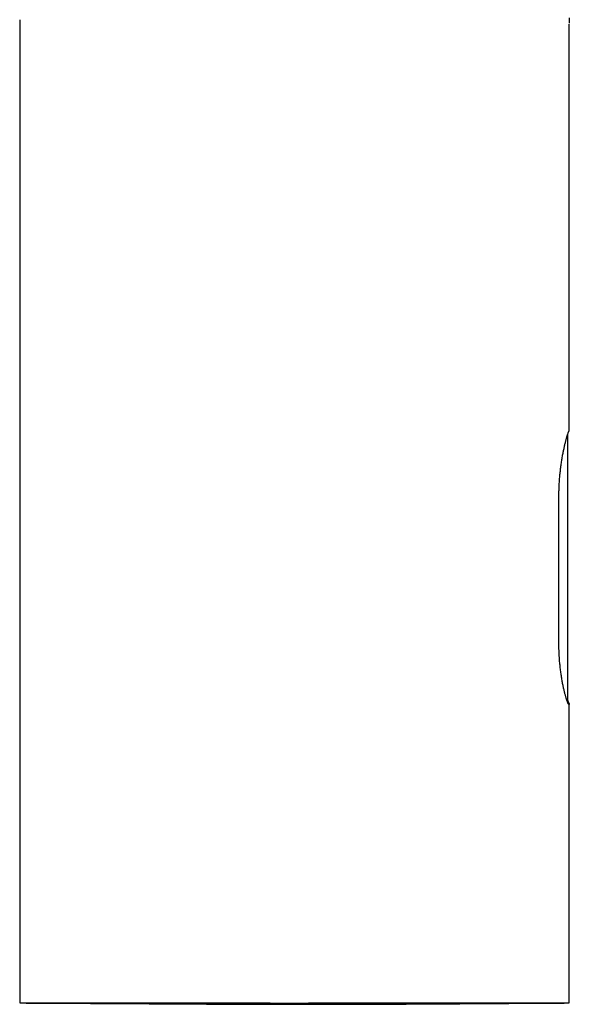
# Model space of a CAD drawing. Header units: millimetres. Extents: x 8 to 763, y 12 to 958.
# Tile 18 of 33: x 290 to 338, y 668 to 754. Entities that reach past the tile are written whole.
import ezdxf

# ---------------------------------------------------------------- set-up
doc = ezdxf.new("R2010")
doc.units = ezdxf.units.MM

msp = doc.modelspace()

# ---------------------------------------------------------------- linework, layer by layer
at = {"color": 7, "linetype": 'Continuous', "lineweight": 30}
for p, q in [((290.091, 754.019), (290.091, 667.778)), ((338.289, 754.181), (338.288, 753.725)), ((338.291, 717.984), (338.291, 753.648)), ((338.169, 694.392), (338.169, 717.576)), ((337.382, 699.316), (337.382, 712.209)), ((338.291, 667.778), (338.291, 693.989))]:
    msp.add_line(p, q, dxfattribs=at)
for points, knots in [([(337.382, 712.209), (337.382, 712.283), (337.383, 712.433), (337.387, 712.659), (337.393, 712.886), (337.402, 713.113), (337.414, 713.339), (337.428, 713.566), (337.445, 713.791), (337.464, 714.012), (337.484, 714.228), (337.507, 714.438), (337.531, 714.647), (337.557, 714.852), (337.585, 715.054), (337.615, 715.253), (337.645, 715.447), (337.677, 715.637), (337.71, 715.82), (337.743, 715.996), (337.776, 716.168), (337.811, 716.334), (337.845, 716.494), (337.88, 716.649), (337.914, 716.797), (337.948, 716.936), (337.981, 717.067), (338.013, 717.189), (338.044, 717.303), (338.074, 717.409), (338.103, 717.508), (338.13, 717.597), (338.156, 717.678), (338.177, 717.74), (338.194, 717.789), (338.208, 717.826), (338.221, 717.859), (338.233, 717.887), (338.244, 717.91), (338.254, 717.928), (338.263, 717.942), (338.268, 717.946), (338.27, 717.949)], [0, 0, 0, 0, 0.025612, 0.051269, 0.077279, 0.103289, 0.129489, 0.15569, 0.182254, 0.208867, 0.234479, 0.260133, 0.28612, 0.312107, 0.338271, 0.364435, 0.390939, 0.417488, 0.443686, 0.469928, 0.496301, 0.522719, 0.54964, 0.576609, 0.603719, 0.630878, 0.657607, 0.684383, 0.7113, 0.738265, 0.765783, 0.793353, 0.821081, 0.848864, 0.867574, 0.8863, 0.905156, 0.924012, 0.942938, 0.961864, 0.980923, 1, 1, 1, 1]), ([(338.27, 717.949), (338.276, 717.955), (338.287, 717.966), (338.293, 717.978), (338.291, 717.984), (338.291, 717.984)], [0, 0, 0, 0, 0.499173, 0.998564, 1, 1, 1, 1]), ([(338.168, 717.575), (338.168, 717.587), (338.167, 717.61), (338.16, 717.638), (338.153, 717.653), (338.15, 717.659)], [0, 0, 0, 0, 0.411893, 0.790642, 1, 1, 1, 1]), ([(338.169, 717.576), (338.168, 717.593), (338.166, 717.622), (338.155, 717.648), (338.15, 717.658)], [0, 0, 0, 0, 0.587182, 1, 1, 1, 1]), ([(338.27, 693.963), (338.267, 693.962), (338.26, 693.958), (338.247, 693.965), (338.232, 693.98), (338.215, 694.005), (338.195, 694.04), (338.174, 694.085), (338.15, 694.14), (338.125, 694.204), (338.099, 694.276), (338.071, 694.356), (338.042, 694.445), (338.011, 694.544), (337.98, 694.651), (337.947, 694.767), (337.913, 694.892), (337.879, 695.025), (337.845, 695.166), (337.811, 695.313), (337.776, 695.469), (337.742, 695.633), (337.708, 695.804), (337.674, 695.983), (337.642, 696.17), (337.61, 696.362), (337.58, 696.558), (337.552, 696.758), (337.525, 696.964), (337.5, 697.176), (337.477, 697.394), (337.456, 697.619), (337.437, 697.848), (337.419, 698.103), (337.403, 698.383), (337.391, 698.69), (337.383, 699.002), (337.382, 699.211), (337.382, 699.316)], [0, 0, 0, 0, 0.025994, 0.052034, 0.078214, 0.10444, 0.1312, 0.158009, 0.184967, 0.211975, 0.237969, 0.264007, 0.290382, 0.316758, 0.343315, 0.369873, 0.396777, 0.423728, 0.450223, 0.476761, 0.503649, 0.530537, 0.557613, 0.58469, 0.61213, 0.639622, 0.666302, 0.69303, 0.719902, 0.746823, 0.77431, 0.80185, 0.829555, 0.857315, 0.892683, 0.928292, 0.964023, 1, 1, 1, 1]), ([(338.107, 694.253), (338.107, 694.253), (338.111, 694.257), (338.119, 694.266), (338.131, 694.281), (338.144, 694.301), (338.156, 694.326), (338.166, 694.358), (338.168, 694.382), (338.168, 694.395)], [0, 0, 0, 0, 0.000946, 0.106016, 0.224335, 0.372398, 0.550855, 0.759599, 1, 1, 1, 1]), ([(338.152, 694.318), (338.153, 694.314), (338.163, 694.283), (338.177, 694.242), (338.194, 694.193), (338.208, 694.156), (338.221, 694.123), (338.233, 694.095), (338.244, 694.072), (338.254, 694.054), (338.263, 694.04), (338.268, 694.036), (338.27, 694.033)], [0, 0, 0, 0, 0.022925, 0.17465, 0.276823, 0.379088, 0.48206, 0.585032, 0.688386, 0.79174, 0.895821, 1, 1, 1, 1]), ([(338.27, 694.033), (338.276, 694.027), (338.288, 694.016), (338.293, 693.998), (338.288, 693.981), (338.276, 693.969), (338.27, 693.963)], [0, 0, 0, 0, 0.249725, 0.49956, 0.749725, 1, 1, 1, 1]), ([(290.093, 667.778), (290.093, 667.778), (290.093, 667.778), (290.102, 667.778), (290.121, 667.778), (290.151, 667.778), (290.191, 667.778), (290.236, 667.778), (290.283, 667.778), (290.331, 667.778), (290.383, 667.778), (290.454, 667.778), (290.549, 667.778), (290.674, 667.778), (290.814, 667.778), (290.973, 667.778), (291.153, 667.778), (291.355, 667.778), (291.575, 667.778), (291.782, 667.778), (291.97, 667.778), (292.132, 667.778), (292.301, 667.778), (292.468, 667.778), (292.632, 667.778), (292.793, 667.778), (292.958, 667.778), (293.168, 667.778), (293.427, 667.778), (293.742, 667.778), (294.069, 667.778), (294.392, 667.778), (294.706, 667.778), (295.01, 667.778), (295.323, 667.778), (295.656, 667.778), (296.009, 667.778), (296.383, 667.778), (296.767, 667.778), (297.112, 667.778), (297.414, 667.778), (297.669, 667.778), (297.929, 667.778), (298.255, 667.778), (298.65, 667.778), (299.119, 667.779), (299.598, 667.779), (300.06, 667.78), (300.504, 667.78), (300.927, 667.781), (301.357, 667.782), (301.807, 667.784), (302.278, 667.785), (302.771, 667.787), (303.27, 667.789), (303.726, 667.79), (304.134, 667.792), (304.495, 667.794), (304.858, 667.796), (305.29, 667.799), (305.79, 667.802), (306.362, 667.804), (306.94, 667.802), (307.478, 667.797), (307.975, 667.793), (308.429, 667.79), (308.886, 667.787), (309.375, 667.784), (309.898, 667.782), (310.454, 667.78), (311.012, 667.778), (311.602, 667.776), (312.223, 667.775), (312.876, 667.774), (313.531, 667.774), (313.968, 667.774), (314.186, 667.774)], [0, 0, 0, 0, 0.000581, 0.013512, 0.026441, 0.039419, 0.052398, 0.065375, 0.074756, 0.084136, 0.093525, 0.102913, 0.119001, 0.135089, 0.151217, 0.167345, 0.184891, 0.202438, 0.220037, 0.237636, 0.248551, 0.259465, 0.270392, 0.28132, 0.290708, 0.300096, 0.309492, 0.318889, 0.33499, 0.351092, 0.367234, 0.383376, 0.396923, 0.410469, 0.42404, 0.437611, 0.452553, 0.467496, 0.482471, 0.497446, 0.506846, 0.516245, 0.525653, 0.535061, 0.551183, 0.567306, 0.583469, 0.599632, 0.613197, 0.626763, 0.640353, 0.653942, 0.668906, 0.683871, 0.698867, 0.713864, 0.724373, 0.734882, 0.745402, 0.755922, 0.772058, 0.788193, 0.804372, 0.82055, 0.833008, 0.845466, 0.857942, 0.870419, 0.885393, 0.900367, 0.915373, 0.93038, 0.947759, 0.965138, 0.982569, 1, 1, 1, 1]), ([(290.093, 667.778), (290.152, 667.777), (290.281, 667.777), (290.472, 667.776), (290.663, 667.775), (290.841, 667.774), (291.006, 667.774), (291.158, 667.773), (291.299, 667.772), (291.43, 667.772), (291.55, 667.771), (291.666, 667.77), (291.783, 667.77), (291.902, 667.769), (292.023, 667.769), (292.189, 667.768), (292.404, 667.767), (292.67, 667.765), (292.933, 667.764), (293.189, 667.763), (293.435, 667.762), (293.762, 667.76), (294.173, 667.758), (294.673, 667.755), (295.176, 667.752), (295.683, 667.75), (296.101, 667.747), (296.428, 667.745), (296.66, 667.744), (296.894, 667.743), (297.135, 667.741), (297.388, 667.74), (297.625, 667.739), (297.842, 667.737), (298.039, 667.736), (298.243, 667.735), (298.455, 667.734), (298.674, 667.733), (298.899, 667.731), (299.135, 667.73), (299.374, 667.729), (299.612, 667.727), (299.836, 667.726), (300.047, 667.725), (300.248, 667.723), (300.453, 667.722), (300.66, 667.721), (300.874, 667.72), (301.091, 667.718), (301.324, 667.717), (301.575, 667.715), (301.846, 667.714), (302.133, 667.712), (302.396, 667.711), (302.631, 667.709), (302.835, 667.708), (303.041, 667.707), (303.241, 667.706), (303.421, 667.705), (303.58, 667.704), (303.718, 667.703), (303.846, 667.702), (303.966, 667.701), (304.084, 667.701), (304.213, 667.7), (304.362, 667.699), (304.533, 667.698), (304.719, 667.697), (304.909, 667.696), (305.098, 667.695), (305.279, 667.694), (305.455, 667.693), (305.623, 667.692), (305.784, 667.691), (305.934, 667.69), (306.074, 667.69), (306.207, 667.689), (306.34, 667.688), (306.481, 667.687), (306.645, 667.687), (306.835, 667.686), (307.051, 667.685), (307.271, 667.683), (307.49, 667.682), (307.701, 667.681), (307.902, 667.68), (308.093, 667.679), (308.273, 667.679), (308.445, 667.678), (308.612, 667.677), (308.777, 667.676), (308.94, 667.676), (309.131, 667.675), (309.351, 667.674), (309.604, 667.673), (309.855, 667.672), (310.109, 667.671), (310.362, 667.67), (310.623, 667.669), (310.887, 667.668), (311.152, 667.667), (311.489, 667.666), (311.898, 667.665), (312.38, 667.664), (312.867, 667.663), (313.356, 667.662), (313.845, 667.661), (314.309, 667.661), (314.748, 667.661), (315.164, 667.66), (315.586, 667.66), (316.017, 667.66), (316.428, 667.661), (316.817, 667.661), (317.182, 667.662), (317.554, 667.662), (317.932, 667.663), (318.327, 667.664), (318.734, 667.665), (319.147, 667.666), (319.554, 667.667), (319.953, 667.668), (320.345, 667.67), (320.729, 667.671), (321.104, 667.673), (321.461, 667.674), (321.801, 667.676), (322.126, 667.677), (322.446, 667.679), (322.772, 667.681), (323.109, 667.682), (323.429, 667.684), (323.727, 667.686), (323.993, 667.687), (324.248, 667.689), (324.491, 667.69), (324.723, 667.692), (324.914, 667.693), (325.067, 667.694), (325.185, 667.694), (325.301, 667.695), (325.414, 667.696), (325.529, 667.696), (325.657, 667.697), (325.806, 667.698), (325.978, 667.699), (326.167, 667.7), (326.356, 667.702), (326.543, 667.703), (326.72, 667.704), (326.891, 667.705), (327.052, 667.706), (327.201, 667.707), (327.339, 667.708), (327.466, 667.709), (327.582, 667.709), (327.707, 667.71), (327.844, 667.711), (327.996, 667.712), (328.152, 667.713), (328.31, 667.714), (328.471, 667.715), (328.627, 667.716), (328.779, 667.717), (328.931, 667.718), (329.094, 667.719), (329.268, 667.721), (329.454, 667.722), (329.648, 667.723), (329.843, 667.724), (330.031, 667.726), (330.205, 667.727), (330.365, 667.728), (330.512, 667.729), (330.653, 667.73), (330.791, 667.731), (330.932, 667.732), (331.071, 667.733), (331.211, 667.734), (331.352, 667.735), (331.497, 667.736), (331.65, 667.737), (331.812, 667.738), (331.985, 667.739), (332.167, 667.74), (332.358, 667.741), (332.554, 667.742), (332.764, 667.744), (332.986, 667.745), (333.219, 667.747), (333.45, 667.748), (333.674, 667.75), (333.886, 667.751), (334.075, 667.752), (334.242, 667.753), (334.39, 667.754), (334.532, 667.755), (334.674, 667.756), (334.863, 667.757), (335.1, 667.759), (335.458, 667.761), (335.888, 667.764), (336.313, 667.766), (336.663, 667.768), (336.881, 667.769), (337.037, 667.77), (337.13, 667.771), (337.224, 667.771), (337.32, 667.772), (337.422, 667.773), (337.53, 667.773), (337.648, 667.774), (337.776, 667.775), (337.912, 667.775), (338.057, 667.776), (338.184, 667.777), (338.262, 667.777), (338.29, 667.778)], [0, 0, 0, 0, 0.004448, 0.0095683, 0.0144095, 0.0188932, 0.0231084, 0.0270555, 0.0307352, 0.0342147, 0.0374213, 0.0405274, 0.0436243, 0.0467128, 0.0497938, 0.0528682, 0.0592553, 0.0656223, 0.071833, 0.0778105, 0.083555, 0.0890681, 0.1005833, 0.1119307, 0.123305, 0.1346871, 0.1459264, 0.1510829, 0.1561653, 0.161175, 0.1663225, 0.1717605, 0.1774894, 0.1815124, 0.1856812, 0.1900014, 0.194473, 0.1990962, 0.2038711, 0.2086329, 0.2139012, 0.2188593, 0.2235073, 0.2278498, 0.2319899, 0.2359723, 0.2404635, 0.2447363, 0.2490683, 0.2537117, 0.2588246, 0.2642682, 0.2700169, 0.2760587, 0.2800064, 0.2840701, 0.2882416, 0.2922639, 0.2960139, 0.2989309, 0.3016589, 0.3041979, 0.306548, 0.3087536, 0.3111107, 0.314154, 0.3174844, 0.321102, 0.3250069, 0.3285454, 0.3321061, 0.3355158, 0.3387746, 0.3418823, 0.3448391, 0.3474886, 0.350004, 0.3525117, 0.3552042, 0.358084, 0.3619472, 0.3661037, 0.3704113, 0.3745161, 0.378581, 0.3824051, 0.3859884, 0.38943, 0.3926425, 0.395789, 0.3988972, 0.4019673, 0.4049995, 0.4096882, 0.4143446, 0.4192124, 0.4237592, 0.4284956, 0.4333784, 0.4382851, 0.4432081, 0.4481476, 0.4570087, 0.4659193, 0.4748832, 0.483896, 0.4928752, 0.501805, 0.5094071, 0.5169804, 0.5246687, 0.5325846, 0.5407303, 0.5472932, 0.5540002, 0.5608522, 0.5678501, 0.5749231, 0.5827074, 0.5903688, 0.5979086, 0.605328, 0.6126285, 0.6198114, 0.6268514, 0.6336958, 0.64002, 0.6461716, 0.6522226, 0.6584757, 0.6649668, 0.6716961, 0.6770711, 0.6822545, 0.6872265, 0.6919877, 0.6965388, 0.7009067, 0.7032896, 0.7056273, 0.7079197, 0.710167, 0.7123768, 0.7147464, 0.7178547, 0.7213047, 0.7250967, 0.7292307, 0.7327843, 0.7364512, 0.7399244, 0.7431844, 0.7462313, 0.7490163, 0.7515958, 0.7539697, 0.7561381, 0.7592253, 0.7623648, 0.7655764, 0.7688604, 0.7722169, 0.7756754, 0.7786289, 0.7818273, 0.7852707, 0.788959, 0.7928924, 0.7970708, 0.8013341, 0.8053311, 0.8090495, 0.8124893, 0.8156505, 0.8185335, 0.8216185, 0.8246593, 0.8277112, 0.8307742, 0.8339045, 0.837064, 0.8404369, 0.8440729, 0.8479721, 0.8520579, 0.8563977, 0.8608679, 0.8653452, 0.8706847, 0.8760346, 0.881395, 0.8866387, 0.891554, 0.8961378, 0.8997953, 0.9032103, 0.9065233, 0.909868, 0.9132447, 0.9199705, 0.9267843, 0.9390701, 0.9513767, 0.9582639, 0.9653712, 0.967661, 0.9699776, 0.972321, 0.9746912, 0.9771752, 0.9799317, 0.9829645, 0.9862741, 0.9898607, 0.9937247, 0.9977897, 1, 1, 1, 1]), ([(314.186, 667.774), (314.369, 667.774), (314.735, 667.774), (315.284, 667.775), (315.833, 667.776), (316.382, 667.777), (316.931, 667.778), (317.48, 667.778), (318.029, 667.779), (318.578, 667.779), (319.125, 667.779), (319.671, 667.779), (320.215, 667.778), (320.684, 667.778), (321.08, 667.778), (321.403, 667.778), (321.725, 667.778), (322.084, 667.778), (322.478, 667.778), (322.906, 667.778), (323.332, 667.778), (323.786, 667.778), (324.267, 667.778), (324.775, 667.778), (325.277, 667.778), (325.774, 667.778), (326.266, 667.778), (326.729, 667.778), (327.164, 667.778), (327.573, 667.778), (327.976, 667.778), (328.374, 667.778), (328.767, 667.778), (329.145, 667.778), (329.51, 667.778), (329.86, 667.778), (330.205, 667.778), (330.57, 667.778), (330.952, 667.778), (331.351, 667.778), (331.741, 667.778), (332.121, 667.778), (332.493, 667.778), (332.838, 667.778), (333.158, 667.778), (333.454, 667.777), (333.743, 667.777), (334.025, 667.777), (334.298, 667.777), (334.558, 667.777), (334.804, 667.777), (335.037, 667.777), (335.263, 667.777), (335.498, 667.777), (335.739, 667.777), (335.985, 667.777), (336.219, 667.777), (336.441, 667.777), (336.651, 667.777), (336.84, 667.777), (337.01, 667.777), (337.161, 667.777), (337.304, 667.777), (337.437, 667.777), (337.561, 667.778), (337.673, 667.778), (337.774, 667.778), (337.864, 667.778), (337.945, 667.778), (338.024, 667.778), (338.097, 667.778), (338.162, 667.778), (338.214, 667.778), (338.253, 667.778), (338.279, 667.778), (338.291, 667.778), (338.29, 667.778), (338.29, 667.778)], [0, 0, 0, 0, 0.014515, 0.029031, 0.043546, 0.05813, 0.072715, 0.087299, 0.102025, 0.116753, 0.131479, 0.146276, 0.161075, 0.175872, 0.184815, 0.193758, 0.202707, 0.211657, 0.223758, 0.235859, 0.247977, 0.260096, 0.274943, 0.289793, 0.30464, 0.319561, 0.334484, 0.349404, 0.362297, 0.375191, 0.388084, 0.401024, 0.413966, 0.426906, 0.43899, 0.451075, 0.463177, 0.475279, 0.490105, 0.504933, 0.51976, 0.53466, 0.549562, 0.564462, 0.577337, 0.590213, 0.603088, 0.61601, 0.628933, 0.641855, 0.653931, 0.666007, 0.6781, 0.690194, 0.705008, 0.719824, 0.734638, 0.749526, 0.764416, 0.779303, 0.792167, 0.805033, 0.817896, 0.830808, 0.84372, 0.856632, 0.868706, 0.88078, 0.892871, 0.904963, 0.919774, 0.934586, 0.949397, 0.96428, 0.979166, 0.994049, 1, 1, 1, 1])]:
    msp.add_open_spline(points, degree=3, knots=knots, dxfattribs=at)

doc.saveas('drawing.dxf')
